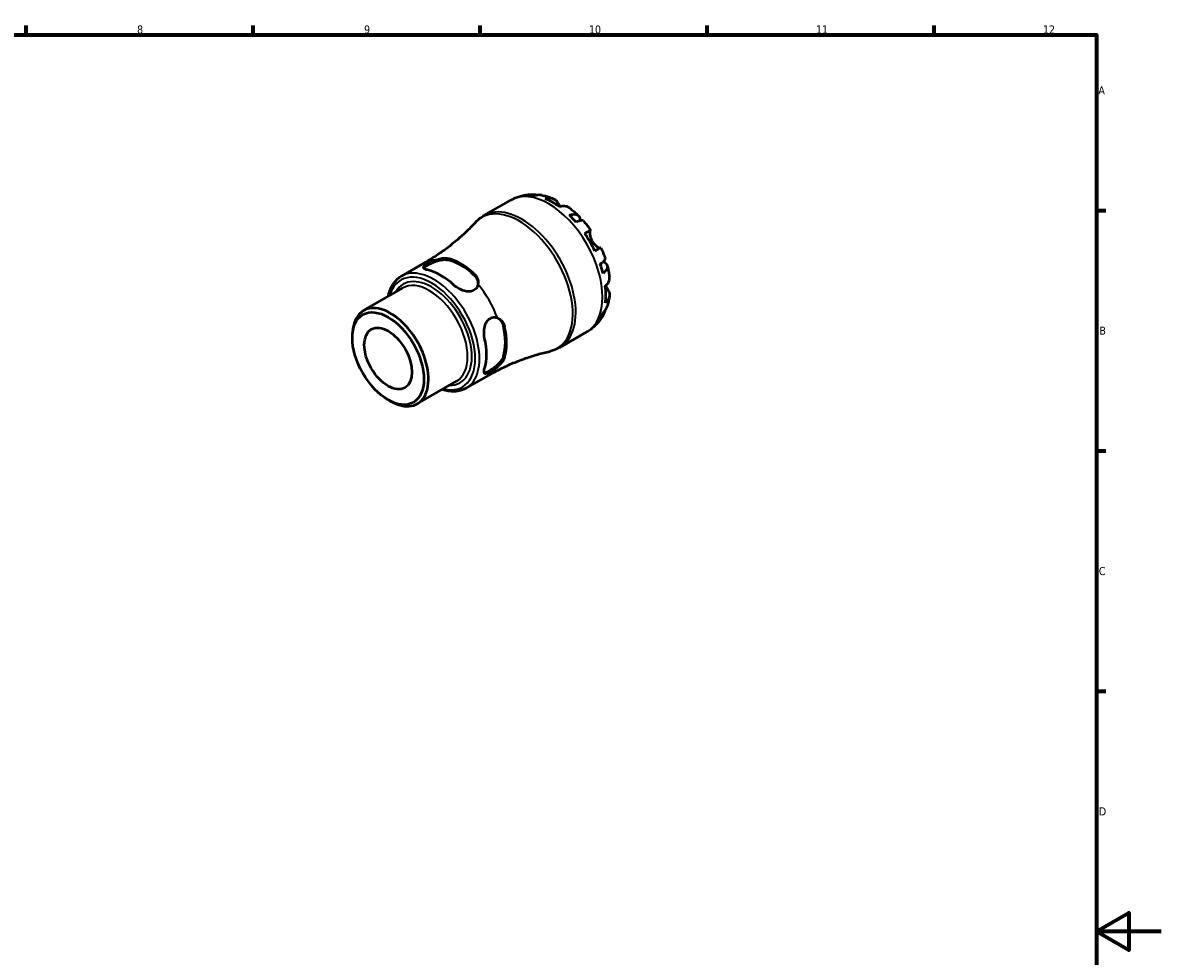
# Model space of a CAD drawing. Header units: millimetres. Extents: x 0 to 905, y 0 to 594.
# Tile 5 of 5: x 490 to 841, y 289 to 578. Entities that reach past the tile are written whole.
import ezdxf

# ---------------------------------------------------------------- set-up
doc = ezdxf.new("R2010")
doc.units = ezdxf.units.MM
for name, color, linetype, lineweight in [('Border (ISO)', 7, 'Continuous', 70), ('Visible (ISO)', 7, 'Continuous', 50), ('Visible Narrow (ISO)', 7, 'Continuous', 35)]:
    doc.layers.add(name, color=color, linetype=linetype, lineweight=lineweight)
doc.styles.add('Note Text (ISO)', font='tahoma.ttf')

# ---------------------------------------------------------------- blocks, each defined once
blk = doc.blocks.new('Borders Default Border')
at = {"layer": 'Border (ISO)'}
for p, q in [((490.58, 574), (490.58, 576.9)), ((560.67, 574), (560.67, 576.9)), ((630.75, 574), (630.75, 576.9)), ((700.83, 574), (700.83, 576.9)), ((770.92, 574), (770.92, 576.9)), ((821, 519.75), (823.9, 519.75)), ((821, 445.5), (823.9, 445.5)), ((821, 371.25), (823.9, 371.25))]:
    blk.add_line(p, q, dxfattribs=at)
at = {"layer": 'Border (ISO)', "flags": 128}
for points in [[(20, 20), (20, 574), (821, 574), (821, 20), (20, 20)], [(841, 297), (821, 297), (831, 302.77), (831, 291.23), (821, 297)]]:
    blk.add_lwpolyline(points, dxfattribs=at)
at = {"layer": 'Border (ISO)', "color": 232, "true_color": 0xca0064, "char_height": 2.5, "attachment_point": 7, "style": 'Note Text (ISO)'}
for s, insert in [('8', (524.81, 574.34)), ('9', (594.88, 574.35)), ('10', (664.29, 574.35)), ('11', (734.37, 574.4)), ('12', (804.46, 574.4)), ('A', (821.59, 555.62)), ('B', (821.89, 481.37)), ('C', (821.73, 407.08)), ('D', (821.73, 332.88))]:
    blk.add_mtext(s, dxfattribs=dict(at, insert=insert))

msp = doc.modelspace()

# ---------------------------------------------------------------- linework, layer by layer
at = {"layer": 'Visible (ISO)'}
for p, q in [((631.905, 518.175), (640.175, 522.938)), ((606.438, 499.442), (613.562, 503.544)), ((594.726, 488.831), (606.801, 495.785)), ((655.359, 477.446), (663.63, 482.208)), ((591.267, 480.382), (591.267, 481.194)), ((626.374, 464.822), (633.498, 468.924)), ((611.318, 460.018), (623.394, 466.972)), ((602.274, 461.267), (602.977, 460.86))]:
    msp.add_line(p, q, dxfattribs=at)
for centre, major_axis, start_param, end_param in [((653.016, 503.215), (-11.648, 20.227), 5.8247609, 5.9600789), ((653.016, 503.215), (-11.648, 20.227), 5.3643515, 5.6350902), ((653.016, 503.215), (-11.648, 20.227), 5.0393628, 5.1746808), ((653.016, 503.215), (-11.648, 20.227), 4.5789534, 4.849692), ((624.759, 486.942), (9.975, -17.322), 2.0663401, 2.6499163), ((624.759, 486.942), (9.719, -16.877), 2.0584107, 2.6578457), ((653.016, 503.215), (-11.648, 20.227), 4.2539646, 4.3892826), ((618.571, 483.379), (-9.968, 17.31), 5.2077295, 5.7917122), ((653.016, 503.215), (-11.648, 20.227), 3.7935552, 4.0642939), ((603.022, 474.425), (8.296, -14.407), 5.4958534, 10.2121098), ((653.016, 503.215), (11.648, -20.227), 0.3269738, 0.4622918), ((624.759, 486.942), (9.719, -16.877), 0.4876144, 1.0870494), ((624.759, 486.942), (9.975, -17.322), 0.4955438, 1.07912), ((618.571, 483.379), (-9.968, 17.31), 3.6369332, 4.2209158)]:
    msp.add_ellipse(centre, major_axis=major_axis, ratio=0.5780931, start_param=start_param, end_param=end_param, dxfattribs=at)
for major_axis in [(7.798, -13.542), (5.198, -9.027)]:
    msp.add_ellipse((602.317, 474.019), major_axis=major_axis, ratio=0.5780931, dxfattribs=at)
for points, knots in [([(640.175, 522.938), (640.6, 523.183), (641.039, 523.404), (641.936, 523.794), (642.394, 523.963), (643.319, 524.249), (643.786, 524.366), (644.723, 524.55), (645.192, 524.616), (646.126, 524.702), (646.59, 524.721), (647.05, 524.719)], [5.49972085, 5.49972085, 5.49972085, 5.49972085, 5.56468082, 5.56468082, 5.62964079, 5.62964079, 5.69460075, 5.69460075, 5.75956072, 5.75956072, 5.82452068, 5.82452068, 5.82452068, 5.82452068]), ([(645.684, 524.533), (646.078, 524.644), (646.483, 524.703), (647.241, 524.729), (647.663, 524.696), (648.225, 524.576), (648.368, 524.538), (648.509, 524.495)], [0.1494024, 0.1494024, 0.1494024, 0.1494024, 0.29124982, 0.29124982, 0.43706507, 0.43706507, 0.48741206, 0.48741206, 0.48741206, 0.48741206]), ([(649.749, 524.464), (649.443, 524.52), (649.131, 524.538), (648.497, 524.508), (648.121, 524.446), (647.746, 524.333)], [4.26896289, 4.26896289, 4.26896289, 4.26896289, 4.39078313, 4.39078313, 4.53263055, 4.53263055, 4.53263055, 4.53263055]), ([(649.749, 524.464), (649.994, 524.42), (650.237, 524.37), (650.718, 524.26), (650.956, 524.2), (651.428, 524.071), (651.662, 524.001), (652.125, 523.854), (652.355, 523.776), (652.809, 523.611), (653.034, 523.524), (653.257, 523.434)], [5.95483615, 5.95483615, 5.95483615, 5.95483615, 5.99130939, 5.99130939, 6.02778262, 6.02778262, 6.06425586, 6.06425586, 6.10072909, 6.10072909, 6.13720233, 6.13720233, 6.13720233, 6.13720233]), ([(650.789, 523.405), (651.144, 523.525), (651.49, 523.597), (652.115, 523.657), (652.448, 523.645), (653.071, 523.52), (653.36, 523.406), (653.847, 523.12), (654.089, 522.921), (654.448, 522.502), (654.582, 522.303), (654.694, 522.095)], [0.14941001, 0.14941001, 0.14941001, 0.14941001, 0.29044502, 0.29044502, 0.43634177, 0.43634177, 0.58223851, 0.58223851, 0.72934673, 0.72934673, 0.83526259, 0.83526259, 0.83526259, 0.83526259]), ([(654.694, 522.095), (654.774, 521.945), (654.867, 521.776), (655.088, 521.385), (655.216, 521.163), (655.368, 520.915), (655.377, 520.9), (655.386, 520.885)], [-0.50777161, -0.50777161, -0.50777161, -0.50777161, -0.42786808, -0.42786808, -0.34024252, -0.34024252, -0.33470491, -0.33470491, -0.33470491, -0.33470491]), ([(658.309, 520.529), (658.226, 520.592), (658.142, 520.649), (657.814, 520.841), (657.526, 520.955), (656.903, 521.08), (656.57, 521.091), (655.945, 521.032), (655.599, 520.959), (655.244, 520.84)], [4.09437396, 4.09437396, 4.09437396, 4.09437396, 4.14541915, 4.14541915, 4.2913159, 4.2913159, 4.43721264, 4.43721264, 4.57824766, 4.57824766, 4.57824766, 4.57824766]), ([(658.31, 520.53), (658.501, 520.386), (658.691, 520.239), (659.066, 519.94), (659.252, 519.788), (659.62, 519.478), (659.802, 519.321), (660.163, 519.002), (660.342, 518.839), (660.695, 518.51), (660.87, 518.343), (661.043, 518.174)], [0.15181689, 0.15181689, 0.15181689, 0.15181689, 0.18846211, 0.18846211, 0.22510733, 0.22510733, 0.26175256, 0.26175256, 0.29839778, 0.29839778, 0.335043, 0.335043, 0.335043, 0.335043]), ([(629.263, 516.057), (629.416, 516.223), (629.574, 516.385), (629.899, 516.699), (630.067, 516.851), (630.411, 517.145), (630.588, 517.287), (630.95, 517.561), (631.136, 517.692), (631.515, 517.942), (631.708, 518.062), (631.905, 518.175)], [5.32032451, 5.32032451, 5.32032451, 5.32032451, 5.35620378, 5.35620378, 5.39208304, 5.39208304, 5.42796231, 5.42796231, 5.46384158, 5.46384158, 5.49972085, 5.49972085, 5.49972085, 5.49972085]), ([(658.287, 518.262), (658.626, 518.397), (658.947, 518.49), (659.508, 518.598), (659.798, 518.619), (660.317, 518.571), (660.545, 518.502), (660.91, 518.307), (661.079, 518.163), (661.339, 517.794), (661.43, 517.568), (661.53, 517.115), (661.553, 516.852), (661.54, 516.562)], [0.1494024, 0.1494024, 0.1494024, 0.1494024, 0.29124982, 0.29124982, 0.43706507, 0.43706507, 0.58288032, 0.58288032, 0.7290354, 0.7290354, 0.87519047, 0.87519047, 1.01101923, 1.01101923, 1.01101923, 1.01101923]), ([(662.612, 516.519), (662.559, 516.578), (662.486, 516.619), (662.279, 516.674), (662.112, 516.677), (661.701, 516.612), (661.456, 516.543), (660.962, 516.365), (660.669, 516.242), (660.349, 516.088)], [3.99241343, 3.99241343, 3.99241343, 3.99241343, 4.09915263, 4.09915263, 4.24496788, 4.24496788, 4.39078313, 4.39078313, 4.53263055, 4.53263055, 4.53263055, 4.53263055]), ([(629.263, 516.057), (628.427, 515.149), (627.543, 514.243), (625.684, 512.45), (624.709, 511.562), (622.674, 509.823), (621.615, 508.972), (619.424, 507.319), (618.292, 506.518), (615.967, 504.98), (614.775, 504.243), (613.562, 503.544)], [5.32032451, 5.32032451, 5.32032451, 5.32032451, 5.35620378, 5.35620378, 5.39208304, 5.39208304, 5.42796231, 5.42796231, 5.46384158, 5.46384158, 5.49972085, 5.49972085, 5.49972085, 5.49972085]), ([(662.613, 516.519), (662.77, 516.34), (662.926, 516.16), (663.234, 515.795), (663.386, 515.61), (663.687, 515.238), (663.835, 515.049), (664.128, 514.67), (664.272, 514.478), (664.557, 514.092), (664.698, 513.897), (664.836, 513.701)], [0.44977219, 0.44977219, 0.44977219, 0.44977219, 0.48560592, 0.48560592, 0.52143965, 0.52143965, 0.55727339, 0.55727339, 0.59310712, 0.59310712, 0.62894085, 0.62894085, 0.62894085, 0.62894085]), ([(663.005, 512.653), (663.308, 512.828), (663.577, 512.982), (664.018, 513.235), (664.227, 513.355), (664.554, 513.542), (664.671, 513.609), (664.812, 513.688), (664.847, 513.708), (664.823, 513.692), (664.788, 513.671), (664.734, 513.639)], [0.14941001, 0.14941001, 0.14941001, 0.14941001, 0.29044502, 0.29044502, 0.43634177, 0.43634177, 0.58223851, 0.58223851, 0.72934673, 0.72934673, 0.83526259, 0.83526259, 0.83526259, 0.83526259]), ([(664.734, 513.639), (664.714, 513.627), (664.694, 513.608), (664.648, 513.536), (664.623, 513.472), (664.584, 513.3), (664.569, 513.192), (664.553, 512.887), (664.558, 512.675), (664.617, 512.13), (664.685, 511.787), (664.912, 511.055), (665.075, 510.674), (665.284, 510.314)], [-0.50766593, -0.50766593, -0.50766593, -0.50766593, -0.46718991, -0.46718991, -0.40200215, -0.40200215, -0.33506637, -0.33506637, -0.24300458, -0.24300458, -0.12488859, -0.12488859, 0, 0, 0, 0]), ([(665.284, 510.314), (665.394, 510.123), (665.515, 509.939), (665.784, 509.581), (665.933, 509.408), (666.305, 509.021), (666.532, 508.825), (666.949, 508.516), (667.138, 508.401), (667.416, 508.26), (667.517, 508.219), (667.685, 508.169), (667.753, 508.159), (667.822, 508.163), (667.837, 508.165), (667.851, 508.169)], [0, 0, 0, 0, 0.06608139, 0.06608139, 0.13667451, 0.13667451, 0.23873403, 0.23873403, 0.33457773, 0.33457773, 0.40157847, 0.40157847, 0.46685307, 0.46685307, 0.48798723, 0.48798723, 0.48798723, 0.48798723]), ([(667.986, 508.245), (667.986, 508.245), (667.951, 508.226), (667.821, 508.153), (667.704, 508.086), (667.377, 507.899), (667.168, 507.779), (666.727, 507.526), (666.458, 507.372), (666.155, 507.197)], [4.02068324, 4.02068324, 4.02068324, 4.02068324, 4.14541915, 4.14541915, 4.2913159, 4.2913159, 4.43721264, 4.43721264, 4.57824766, 4.57824766, 4.57824766, 4.57824766]), ([(667.986, 508.245), (668.087, 508.027), (668.186, 507.807), (668.378, 507.367), (668.471, 507.146), (668.654, 506.703), (668.743, 506.48), (668.915, 506.034), (668.999, 505.81), (669.161, 505.361), (669.24, 505.135), (669.316, 504.909)], [0.94186985, 0.94186985, 0.94186985, 0.94186985, 0.97770401, 0.97770401, 1.01353817, 1.01353817, 1.04937233, 1.04937233, 1.08520649, 1.08520649, 1.12104066, 1.12104066, 1.12104066, 1.12104066]), ([(614.505, 501.36), (614.103, 501.451), (613.763, 501.571), (613.32, 501.845), (613.216, 502), (613.233, 502.318), (613.341, 502.5), (613.782, 502.908), (614.114, 503.135), (614.897, 503.586), (615.387, 503.832), (616.266, 504.21), (616.635, 504.352), (616.996, 504.475)], [0.66656863, 0.66656863, 0.66656863, 0.66656863, 0.84475821, 0.84475821, 1.02294779, 1.02294779, 1.18885352, 1.18885352, 1.35475925, 1.35475925, 1.52066497, 1.52066497, 1.6311917, 1.6311917, 1.6311917, 1.6311917]), ([(613.298, 501.924), (613.353, 502.02), (613.44, 502.123), (613.782, 502.433), (614.114, 502.659), (614.897, 503.109), (615.387, 503.358), (616.441, 503.818), (617.006, 504.028), (618.088, 504.354), (618.683, 504.487), (619.784, 504.602), (620.29, 504.583), (620.693, 504.495)], [1.0995756, 1.0995756, 1.0995756, 1.0995756, 1.19094947, 1.19094947, 1.35695015, 1.35695015, 1.52295082, 1.52295082, 1.6889515, 1.6889515, 1.86794075, 1.86794075, 2.04693, 2.04693, 2.04693, 2.04693]), ([(616.996, 504.475), (617.585, 504.675), (618.179, 504.835), (619.139, 504.994), (619.52, 505.028), (620.048, 505.022), (620.215, 505.011), (620.484, 504.976), (620.591, 504.957), (620.693, 504.934)], [-0.42931296, -0.42931296, -0.42931296, -0.42931296, -0.24172792, -0.24172792, -0.10995736, -0.10995736, -0.04512404, -0.04512404, 0, 0, 0, 0]), ([(667.803, 503.177), (668.097, 503.376), (668.351, 503.567), (668.753, 503.904), (668.936, 504.081), (669.2, 504.402), (669.281, 504.546), (669.338, 504.751), (669.34, 504.834), (669.316, 504.909)], [0.1494024, 0.1494024, 0.1494024, 0.1494024, 0.29124982, 0.29124982, 0.43706507, 0.43706507, 0.58288032, 0.58288032, 0.69008895, 0.69008895, 0.69008895, 0.69008895]), ([(668.802, 503.959), (669.068, 503.823), (669.292, 503.669), (669.637, 503.354), (669.786, 503.164), (669.974, 502.756), (670.013, 502.539), (669.999, 502.128), (669.943, 501.897), (669.724, 501.427), (669.56, 501.188), (669.185, 500.757), (668.943, 500.527), (668.657, 500.302)], [3.66745899, 3.66745899, 3.66745899, 3.66745899, 3.80684248, 3.80684248, 3.95299756, 3.95299756, 4.09915263, 4.09915263, 4.24496788, 4.24496788, 4.39078313, 4.39078313, 4.53263055, 4.53263055, 4.53263055, 4.53263055]), ([(669.964, 502.723), (670.025, 502.488), (670.082, 502.253), (670.19, 501.783), (670.242, 501.547), (670.338, 501.075), (670.384, 500.839), (670.468, 500.365), (670.507, 500.128), (670.578, 499.653), (670.611, 499.416), (670.64, 499.178)], [1.23573065, 1.23573065, 1.23573065, 1.23573065, 1.27236797, 1.27236797, 1.30900528, 1.30900528, 1.34564259, 1.34564259, 1.38227991, 1.38227991, 1.41891722, 1.41891722, 1.41891722, 1.41891722]), ([(602.339, 493.215), (602.666, 494.765), (603.241, 496.146), (604.709, 498.173), (605.513, 498.91), (606.438, 499.442)], [4.92671531, 4.92671531, 4.92671531, 4.92671531, 5.24605946, 5.24605946, 5.49972085, 5.49972085, 5.49972085, 5.49972085]), ([(628.824, 500.251), (628.888, 500.192), (628.95, 500.131), (629.078, 499.999), (629.142, 499.926), (629.336, 499.694), (629.454, 499.529), (629.826, 498.916), (629.999, 498.436), (630.119, 497.616), (630.118, 497.276), (630.064, 496.95)], [-0.42847406, -0.42847406, -0.42847406, -0.42847406, -0.40014676, -0.40014676, -0.36809651, -0.36809651, -0.29968167, -0.29968167, -0.12385642, -0.12385642, 0, 0, 0, 0]), ([(628.824, 499.813), (629.227, 499.436), (629.568, 498.968), (629.967, 498.063), (630.069, 497.64), (630.097, 497.236)], [-0.68997986, -0.68997986, -0.68997986, -0.68997986, -0.51099061, -0.51099061, -0.36740934, -0.36740934, -0.36740934, -0.36740934]), ([(669.37, 496.372), (669.652, 496.619), (669.888, 496.882), (670.253, 497.391), (670.411, 497.684), (670.615, 498.284), (670.661, 498.59), (670.659, 498.97), (670.653, 499.073), (670.64, 499.178)], [0.14941001, 0.14941001, 0.14941001, 0.14941001, 0.29044502, 0.29044502, 0.43634177, 0.43634177, 0.58223851, 0.58223851, 0.63436131, 0.63436131, 0.63436131, 0.63436131]), ([(630.064, 496.95), (630.014, 496.648), (629.915, 496.35), (629.548, 495.677), (629.215, 495.34), (628.824, 495.115), (628.433, 494.89), (627.943, 494.752), (626.887, 494.699), (626.322, 494.78), (625.238, 495.077), (624.644, 495.324), (623.545, 495.938), (623.039, 496.305), (622.637, 496.677)], [-0.27643246, -0.27643246, -0.27643246, -0.27643246, -0.16590573, -0.16590573, 0, 0, 0, 0.16590573, 0.16590573, 0.33181146, 0.33181146, 0.51000104, 0.51000104, 0.68819062, 0.68819062, 0.68819062, 0.68819062]), ([(669.481, 496.473), (669.506, 496.427), (669.531, 496.382), (669.65, 496.165), (669.743, 496.002), (669.922, 495.695), (670.007, 495.553), (670.125, 495.36), (670.162, 495.3), (670.197, 495.243)], [-1.84588864, -1.84588864, -1.84588864, -1.84588864, -1.82942275, -1.82942275, -1.76558177, -1.76558177, -1.70117883, -1.70117883, -1.66961913, -1.66961913, -1.66961913, -1.66961913]), ([(670.197, 495.243), (670.321, 495.043), (670.426, 494.829), (670.608, 494.31), (670.658, 494.001), (670.661, 493.439), (670.615, 493.133), (670.411, 492.534), (670.253, 492.24), (669.888, 491.731), (669.652, 491.468), (669.37, 491.222)], [3.89239507, 3.89239507, 3.89239507, 3.89239507, 3.99831093, 3.99831093, 4.14541915, 4.14541915, 4.2913159, 4.2913159, 4.43721264, 4.43721264, 4.57824766, 4.57824766, 4.57824766, 4.57824766]), ([(670.635, 493.348), (670.603, 493.11), (670.565, 492.872), (670.482, 492.396), (670.435, 492.158), (670.333, 491.684), (670.276, 491.447), (670.153, 490.973), (670.087, 490.737), (669.943, 490.266), (669.865, 490.031), (669.782, 489.797)], [1.71686566, 1.71686566, 1.71686566, 1.71686566, 1.75333143, 1.75333143, 1.78979721, 1.78979721, 1.82626299, 1.82626299, 1.86272876, 1.86272876, 1.89919454, 1.89919454, 1.89919454, 1.89919454]), ([(669.192, 488.708), (669.158, 488.556), (669.116, 488.404), (668.936, 487.851), (668.753, 487.469), (668.351, 486.827), (668.097, 486.507), (667.803, 486.222)], [4.19148567, 4.19148567, 4.19148567, 4.19148567, 4.24496788, 4.24496788, 4.39078313, 4.39078313, 4.53263055, 4.53263055, 4.53263055, 4.53263055]), ([(668.657, 488.114), (668.943, 488.382), (669.185, 488.676), (669.532, 489.213), (669.675, 489.498), (669.782, 489.797)], [0.1494024, 0.1494024, 0.1494024, 0.1494024, 0.29124982, 0.29124982, 0.41559352, 0.41559352, 0.41559352, 0.41559352]), ([(632.098, 480.29), (631.977, 480.825), (631.911, 481.447), (631.929, 482.706), (632.012, 483.344), (632.297, 484.43), (632.51, 484.96), (633.085, 485.846), (633.449, 486.202), (634.231, 486.652), (634.69, 486.771), (635.458, 486.75), (635.765, 486.686), (636.052, 486.578)], [0.66656863, 0.66656863, 0.66656863, 0.66656863, 0.84475821, 0.84475821, 1.02294779, 1.02294779, 1.18885352, 1.18885352, 1.35475925, 1.35475925, 1.52066497, 1.52066497, 1.6311917, 1.6311917, 1.6311917, 1.6311917]), ([(636.052, 486.578), (636.52, 486.402), (636.955, 486.104), (637.572, 485.447), (637.791, 485.131), (638.049, 484.611), (638.123, 484.432), (638.228, 484.116), (638.264, 483.983), (638.295, 483.848)], [-0.42931297, -0.42931297, -0.42931297, -0.42931297, -0.24174979, -0.24174979, -0.10996763, -0.10996763, -0.04512832, -0.04512832, 0, 0, 0, 0]), ([(636.311, 486.466), (636.649, 486.238), (636.968, 485.936), (637.555, 485.133), (637.791, 484.604), (637.916, 484.066)], [1.72338599, 1.72338599, 1.72338599, 1.72338599, 1.86794075, 1.86794075, 2.04693, 2.04693, 2.04693, 2.04693]), ([(668.662, 487.332), (668.433, 486.928), (668.183, 486.53), (667.638, 485.755), (667.343, 485.377), (666.71, 484.648), (666.371, 484.298), (665.652, 483.632), (665.272, 483.316), (664.476, 482.729), (664.06, 482.456), (663.63, 482.208)], [2.02941528, 2.02941528, 2.02941528, 2.02941528, 2.09515786, 2.09515786, 2.16090045, 2.16090045, 2.22664303, 2.22664303, 2.29238561, 2.29238561, 2.3581282, 2.3581282, 2.3581282, 2.3581282]), ([(637.916, 474.664), (637.791, 474.27), (637.555, 473.821), (636.906, 472.924), (636.494, 472.475), (635.67, 471.7), (635.206, 471.316), (634.28, 470.634), (633.82, 470.334), (633.428, 470.109), (633.037, 469.883), (632.675, 469.709), (632.234, 469.571), (632.1, 469.548), (631.99, 469.548)], [-0.68997986, -0.68997986, -0.68997986, -0.68997986, -0.51099061, -0.51099061, -0.33200135, -0.33200135, -0.16600068, -0.16600068, 0, 0, 0, 0.16600068, 0.16600068, 0.25751746, 0.25751746, 0.25751746, 0.25751746]), ([(633.498, 468.924), (634.712, 469.623), (635.947, 470.284), (638.444, 471.523), (639.705, 472.1), (642.234, 473.166), (643.503, 473.654), (646.028, 474.541), (647.285, 474.939), (649.769, 475.647), (650.997, 475.957), (652.202, 476.224)], [2.3581282, 2.3581282, 2.3581282, 2.3581282, 2.39400747, 2.39400747, 2.42988674, 2.42988674, 2.46576601, 2.46576601, 2.50164528, 2.50164528, 2.53752454, 2.53752454, 2.53752454, 2.53752454]), ([(655.359, 477.446), (655.163, 477.332), (654.962, 477.225), (654.555, 477.023), (654.349, 476.929), (653.93, 476.753), (653.719, 476.671), (653.291, 476.521), (653.076, 476.452), (652.641, 476.328), (652.422, 476.273), (652.202, 476.224)], [2.3581282, 2.3581282, 2.3581282, 2.3581282, 2.39400747, 2.39400747, 2.42988674, 2.42988674, 2.46576601, 2.46576601, 2.50164528, 2.50164528, 2.53752454, 2.53752454, 2.53752454, 2.53752454]), ([(636.052, 471.469), (635.765, 471.217), (635.458, 470.97), (634.69, 470.397), (634.231, 470.097), (633.84, 469.871), (633.449, 469.646), (633.085, 469.473), (632.51, 469.298), (632.297, 469.297), (632.012, 469.444), (631.929, 469.614), (631.911, 470.138), (631.977, 470.493), (632.098, 470.889)], [-0.27643246, -0.27643246, -0.27643246, -0.27643246, -0.16590573, -0.16590573, 0, 0, 0, 0.16590573, 0.16590573, 0.33181146, 0.33181146, 0.51000104, 0.51000104, 0.68819062, 0.68819062, 0.68819062, 0.68819062]), ([(638.295, 474.446), (638.276, 474.383), (638.254, 474.319), (638.203, 474.182), (638.172, 474.109), (638.068, 473.877), (637.983, 473.717), (637.638, 473.14), (637.308, 472.72), (636.657, 472.023), (636.362, 471.74), (636.052, 471.469)], [-0.42849548, -0.42849548, -0.42849548, -0.42849548, -0.40016591, -0.40016591, -0.36811318, -0.36811318, -0.2996935, -0.2996935, -0.1238628, -0.1238628, -0.00002153, -0.00002153, -0.00002153, -0.00002153]), ([(626.374, 464.822), (625.304, 464.206), (624.079, 463.868), (621.547, 463.765), (620.247, 463.969), (618.931, 464.402)], [2.3581282, 2.3581282, 2.3581282, 2.3581282, 2.65172418, 2.65172418, 2.93113374, 2.93113374, 2.93113374, 2.93113374])]:
    msp.add_open_spline(points, degree=3, knots=knots, dxfattribs=at)
at = {"layer": 'Visible Narrow (ISO)'}
for p, q in [((654.694, 522.095), (654, 521.696)), ((664.734, 513.639), (663.01, 512.646)), ((620.693, 504.495), (620.693, 504.934)), ((628.824, 500.251), (628.824, 499.813)), ((670.197, 495.243), (669.493, 494.837)), ((637.916, 484.066), (638.295, 483.848)), ((638.295, 474.446), (637.916, 474.664))]:
    msp.add_line(p, q, dxfattribs=at)
for centre, major_axis, start_param, end_param in [((651.903, 502.573), (-11.727, 20.365), 3.1415927, 6.2831853), ((643.632, 497.811), (11.727, -20.365), 0, 3.1415927), ((642.82, 497.343), (-11.656, 20.241), 2.9621963, 6.4625817), ((616.406, 482.132), (9.968, -17.31), 0, 3.1415927), ((623.53, 486.234), (-9.968, 17.31), 5.9806552, 6.2831853), ((615.752, 481.755), (-9.507, 16.508), 2.6314547, 6.7933232), ((615.752, 481.755), (8.758, -15.208), 5.9570636, 9.7508997), ((615.098, 481.379), (-8.296, 14.407), 3.1415927, 6.2831853), ((623.53, 486.234), (9.968, -17.31), 1.2682662, 1.8771938), ((623.53, 486.234), (9.968, -17.31), 0, 0.3063975)]:
    msp.add_ellipse(centre, major_axis=major_axis, ratio=0.5780931, start_param=start_param, end_param=end_param, dxfattribs=at)

# ---------------------------------------------------------------- block references
msp.add_blockref('Borders Default Border', (0, 0))

doc.saveas('drawing.dxf')
